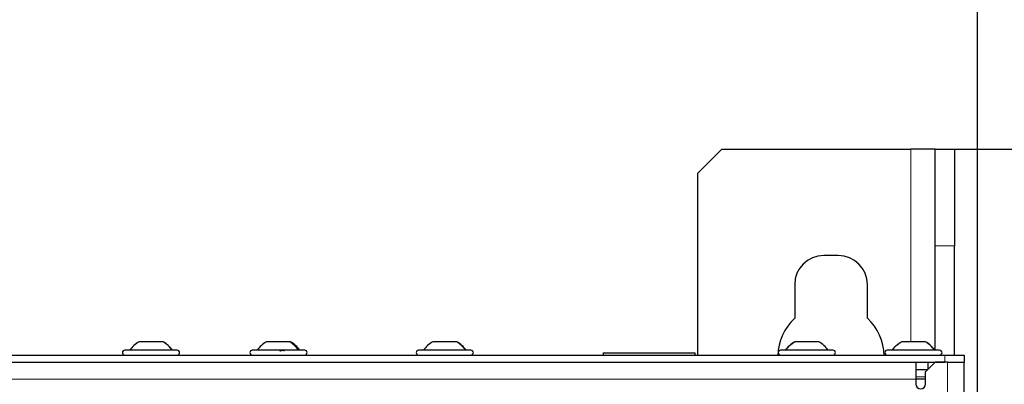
# Paper-space layout 'Blatt3' of a CAD drawing. Header units: millimetres. Extents: x 5 to 418, y 2 to 292.
# Tile 52 of 82: x 87 to 120, y 238 to 251. Entities that reach past the tile are written whole.
import ezdxf

# ---------------------------------------------------------------- set-up
doc = ezdxf.new("R2010")
doc.units = ezdxf.units.MM
doc.layers.add('SLD-0', color=7, linetype='Continuous')
doc.styles.add('SLDTEXTSTYLE1', font='TXT', dxfattribs={"width": 0.605})
doc.dimstyles.new('SLDDIMSTYLE0', dxfattribs={"dimtxt": 3.5, "dimasz": 3.302, "dimexe": 0, "dimexo": 0.0625, "dimgap": 0.875, "dimtad": 1, "dimdec": 1, "dimlfac": 6, "dimrnd": 1e-09, "dimzin": 12, "dimdsep": 46, "dimtxsty": 'SLDTEXTSTYLE1', "dimsah": 1, "dimcen": 0.09, "dimadec": 0, "dimazin": 3, "dimtfac": 1, "dimtofl": 0, "dimtmove": 0, "dimatfit": 3, "dimfxl": 1, "dimfrac": 2, "dimtolj": 1, "dimtzin": 12, "dimarcsym": 0})
doc.dimstyles.new('SLDDIMSTYLE1', dxfattribs={"dimtxt": 3.5, "dimasz": 3.302, "dimexe": 0, "dimexo": 0.0625, "dimgap": 0.875, "dimtad": 1, "dimlfac": 6, "dimrnd": 1e-09, "dimzin": 12, "dimdsep": 46, "dimtxsty": 'SLDTEXTSTYLE1', "dimsah": 1, "dimcen": 0.09, "dimadec": 0, "dimazin": 3, "dimtfac": 1, "dimtofl": 0, "dimtmove": 0, "dimatfit": 3, "dimfxl": 1, "dimfrac": 2, "dimtolj": 1, "dimtzin": 12, "dimarcsym": 0})

# ---------------------------------------------------------------- blocks, each defined once
blk = doc.blocks.new('_D_9')
at = {"layer": 'SLD-0', "color": 7}
for p, q in [((118.036, 246.535), (136.043, 246.535)), ((135.043, 246.535), (135.043, 92.139)), ((110.009, 92.139), (136.043, 92.139))]:
    blk.add_line(p, q, dxfattribs=at)
for centre, start, end in [((132.358, 169.981), 63.4349, 116.5651), ((132.358, 168.693), 243.4349, 296.5651)]:
    blk.add_arc(centre, 6.006, start, end, dxfattribs=at)
for points in [[(135.043, 246.535), (134.535, 243.233), (135.551, 243.233)], [(135.043, 92.139), (135.551, 95.441), (134.535, 95.441)]]:
    blk.add_solid(points, dxfattribs=at)
at = {"layer": 'SLD-0', "color": 7, "insert": (130.532, 163.322), "char_height": 3.5, "attachment_point": 1, "rotation": 90, "style": 'SLDTEXTSTYLE1'}
blk.add_mtext('926,4', dxfattribs=at)
blk = doc.blocks.new('_D_10')
at = {"layer": 'SLD-0', "color": 7}
for p, q in [((63.578, 237.639), (63.578, 261.097)), ((119.494, 237.639), (119.494, 261.097)), ((119.494, 260.097), (63.578, 260.097))]:
    blk.add_line(p, q, dxfattribs=at)
for points in [[(63.578, 260.097), (66.88, 259.589), (66.88, 260.605)], [(119.494, 260.097), (116.192, 260.605), (116.192, 259.589)]]:
    blk.add_solid(points, dxfattribs=at)
at = {"layer": 'SLD-0', "color": 7, "insert": (85.52, 264.609), "char_height": 3.5, "attachment_point": 1, "style": 'SLDTEXTSTYLE1'}
blk.add_mtext('335,5', dxfattribs=at)

psp = doc.layouts.new('Blatt3')

# ---------------------------------------------------------------- linework, layer by layer
at = {"color": 7, "linetype": 'Continuous', "lineweight": 25}
for p, q in [((110.7027, 246.5349), (109.8694, 245.7016)), ((110.7027, 246.5349), (117.2027, 246.5349)), ((118.0361, 246.5349), (117.2027, 246.5349)), ((118.0361, 246.5349), (118.7027, 246.5349)), ((118.0361, 243.2016), (118.0361, 246.5349)), ((118.7027, 246.5349), (118.7027, 243.2016)), ((109.8694, 239.4433), (109.8694, 245.7016)), ((118.0361, 239.6254), (118.0361, 243.2016)), ((118.7027, 239.4433), (118.7027, 243.2016)), ((114.7027, 242.8683), (114.2027, 242.8683)), ((113.2027, 241.8683), (113.2027, 240.7094)), ((115.7027, 240.7094), (115.7027, 241.8683)), ((91.4797, 239.9016), (90.6581, 239.9016)), ((91.4807, 239.9016), (91.4797, 239.9016)), ((95.8342, 239.9016), (95.0402, 239.9016)), ((95.8651, 239.9016), (95.8342, 239.9016)), ((101.5719, 239.9016), (100.757, 239.9016)), ((101.5818, 239.9016), (101.5719, 239.9016)), ((114.0319, 239.9016), (113.2069, 239.9016)), ((117.6981, 239.9016), (116.874, 239.9016)), ((64.7027, 239.4433), (118.3694, 239.4433)), ((91.9694, 239.6099), (90.1694, 239.6099)), ((96.285, 239.6099), (94.5527, 239.6099)), ((96.3527, 239.6099), (96.285, 239.6099)), ((102.0694, 239.6099), (100.2694, 239.6099)), ((106.6194, 239.5183), (106.6194, 239.4433)), ((106.6194, 239.5183), (109.7861, 239.5183)), ((109.7861, 239.4433), (109.7861, 239.5183)), ((114.5193, 239.6099), (112.7194, 239.6099)), ((118.1861, 239.6099), (116.3861, 239.6099)), ((118.3694, 239.4433), (119.0361, 239.4433)), ((119.0361, 239.4433), (119.0361, 239.1933)), ((64.7027, 239.1933), (118.3694, 239.1933)), ((117.3694, 239.1933), (117.3694, 238.6099)), ((118.0361, 239.1933), (117.7027, 238.8599)), ((117.7861, 239.1933), (117.7861, 238.9433)), ((118.4527, 239.1933), (118.0361, 239.1933)), ((118.4527, 239.1933), (119.0361, 239.1933)), ((119.0361, 190.8599), (119.0361, 239.1933)), ((117.3694, 238.9433), (117.7861, 238.9433)), ((117.7027, 238.4433), (117.7027, 238.8599)), ((117.3694, 238.6099), (117.3694, 238.4433)), ((117.7027, 238.6099), (117.3694, 238.6099))]:
    psp.add_line(p, q, dxfattribs=at)
at = {"color": 7, "linetype": 'Continuous', "lineweight": 18}
for p, q in [((117.2027, 246.5349), (117.2027, 239.9016)), ((118.7027, 243.2016), (118.0361, 243.2016)), ((118.3694, 239.1933), (118.3694, 239.4433)), ((118.4527, 213.515), (118.4527, 239.1933)), ((117.3694, 238.6099), (65.7027, 238.6099)), ((117.7027, 238.6933), (117.3694, 238.6933))]:
    psp.add_line(p, q, dxfattribs=at)
at = {"color": 7, "linetype": 'Continuous', "lineweight": 25}
for centre, radius, start, end in [((114.2027, 241.8683), 1, 90, 180), ((114.7027, 241.8683), 1, 0, 90), ((114.4527, 239.3683), 1.8333, 132.98589, 178.17664), ((114.4527, 239.3683), 1.8333, 1.82336, 47.01411), ((90.1694, 239.5266), 0.0833, 90, 270), ((91.9694, 239.5266), 0.0833, 270, 90), ((94.5527, 239.5266), 0.0833, 90, 270), ((96.3527, 239.5266), 0.0833, 270, 90), ((100.2694, 239.5266), 0.0833, 90, 270), ((102.0694, 239.5266), 0.0833, 270, 90), ((112.7194, 239.5266), 0.0833, 90, 270), ((114.5194, 239.5266), 0.0833, 270, 90), ((116.3861, 239.5266), 0.0833, 90, 270), ((118.1861, 239.5266), 0.0833, 270, 90), ((117.5361, 238.4433), 0.1667, 180, 0)]:
    psp.add_arc(centre, radius, start, end, dxfattribs=at)
for points, knots in [([(90.6569, 239.9016), (90.5951, 239.8622), (90.4714, 239.7834), (90.3812, 239.6677), (90.3361, 239.6099)], [0, 0, 0, 0, 0.5, 1, 1, 1, 1]), ([(90.6569, 239.9016), (90.5951, 239.8622), (90.4714, 239.7834), (90.3812, 239.6677), (90.3361, 239.6099)], [0, 0, 0, 0, 0.4999999, 1, 1, 1, 1]), ([(90.6569, 239.9016), (90.5951, 239.8622), (90.4714, 239.7834), (90.3812, 239.6677), (90.3361, 239.6099)], [0, 0, 0, 0, 0.4999999, 1, 1, 1, 1]), ([(90.6581, 239.9016), (90.5964, 239.8622), (90.4731, 239.7834), (90.3832, 239.6677), (90.3382, 239.6099)], [0, 0, 0, 0, 0.5, 1, 1, 1, 1]), ([(91.8006, 239.6099), (91.7556, 239.6677), (91.6656, 239.7834), (91.5423, 239.8622), (91.4807, 239.9016)], [0, 0, 0, 0, 0.5, 1, 1, 1, 1]), ([(91.8027, 239.6099), (91.7576, 239.6677), (91.6674, 239.7834), (91.5437, 239.8622), (91.4819, 239.9016)], [0, 0, 0, 0, 0.5000001, 1, 1, 1, 1]), ([(95.0402, 239.9016), (94.9784, 239.8622), (94.8547, 239.7834), (94.7645, 239.6677), (94.7194, 239.6099)], [0, 0, 0, 0, 0.4999999, 1, 1, 1, 1]), ([(95.0403, 239.9016), (94.9785, 239.8622), (94.8548, 239.7834), (94.7646, 239.6677), (94.7195, 239.6099)], [0, 0, 0, 0, 0.5, 1, 1, 1, 1]), ([(96.1859, 239.6099), (96.1408, 239.6677), (96.0506, 239.7834), (95.927, 239.8622), (95.8651, 239.9016)], [0, 0, 0, 0, 0.5, 1, 1, 1, 1]), ([(96.1861, 239.6099), (96.1409, 239.6677), (96.0507, 239.7834), (95.927, 239.8622), (95.8652, 239.9016)], [0, 0, 0, 0, 0.5000001, 1, 1, 1, 1]), ([(100.757, 239.9016), (100.6952, 239.8622), (100.5715, 239.7834), (100.4813, 239.6677), (100.4362, 239.6099)], [0, 0, 0, 0, 0.5, 1, 1, 1, 1]), ([(101.9025, 239.6099), (101.8574, 239.6677), (101.7672, 239.7834), (101.6436, 239.8622), (101.5818, 239.9016)], [0, 0, 0, 0, 0.5, 1, 1, 1, 1]), ([(95.506, 239.5814), (95.5111, 239.5853), (95.5214, 239.5931), (95.544, 239.6023), (95.5696, 239.6084), (95.5958, 239.6107), (95.6185, 239.6085), (95.6343, 239.6024), (95.6425, 239.5932), (95.6415, 239.5853), (95.6409, 239.5814)], [0, 0, 0, 0, 0.1252217, 0.2494831, 0.3743256, 0.4990628, 0.6238964, 0.749388, 0.8744406, 1, 1, 1, 1])]:
    psp.add_open_spline(points, degree=3, knots=knots, dxfattribs=at)
at = {"color": 7, "linetype": 'Continuous', "lineweight": 18}
for points in [[(91.7988, 239.6099), (91.7539, 239.6677), (91.6642, 239.7834), (91.5412, 239.8622), (91.4797, 239.9016)], [(96.1309, 239.6099), (96.0892, 239.6677), (96.0057, 239.7834), (95.8914, 239.8622), (95.8342, 239.9016)], [(101.8849, 239.6099), (101.8409, 239.6677), (101.7528, 239.7834), (101.6322, 239.8622), (101.5719, 239.9016)]]:
    psp.add_open_spline(points, degree=3, dxfattribs=at)
at = {"color": 7, "linetype": 'Continuous', "lineweight": 25}
for points in [[(112.8861, 239.6099), (112.9312, 239.6677), (113.0214, 239.7834), (113.1451, 239.8622), (113.2069, 239.9016)], [(113.2102, 239.9016), (113.1489, 239.8622), (113.0262, 239.7834), (112.9367, 239.6677), (112.892, 239.6099)], [(114.3527, 239.6099), (114.3076, 239.6677), (114.2173, 239.7834), (114.0937, 239.8622), (114.0319, 239.9016)], [(116.5534, 239.6099), (116.5985, 239.6677), (116.6887, 239.7834), (116.8122, 239.8622), (116.874, 239.9016)], [(118.0151, 239.6099), (117.9703, 239.6677), (117.8806, 239.7834), (117.7576, 239.8622), (117.6962, 239.9016)], [(118.0187, 239.6099), (117.9736, 239.6677), (117.8834, 239.7834), (117.7599, 239.8622), (117.6981, 239.9016)]]:
    psp.add_open_spline(points, degree=3, dxfattribs=at)

# ---------------------------------------------------------------- dimensions: what is measured, and where the dimension line sits
at = {"layer": 'SLD-0', "color": 7}
dim = psp.add_linear_dim(base=(63.5777, 260.0975), p1=(119.4944, 237.6391), p2=(63.5777, 237.6391), dimstyle='SLDDIMSTYLE1', dxfattribs=at)
dim.commit()
dim.dimension.update_dxf_attribs({"geometry": '_D_10', "text_midpoint": (91.5361, 260.0975), "dimtype": 160})
dim = psp.add_linear_dim(base=(135.0434, 92.1394), p1=(118.0361, 246.5349), p2=(110.0092, 92.1394), angle=90, text='(<>)', dimstyle='SLDDIMSTYLE0', dxfattribs=at)
dim.commit()
dim.dimension.update_dxf_attribs({"geometry": '_D_9', "text_midpoint": (135.0434, 169.3372), "dimtype": 160})

doc.saveas('drawing.dxf')
